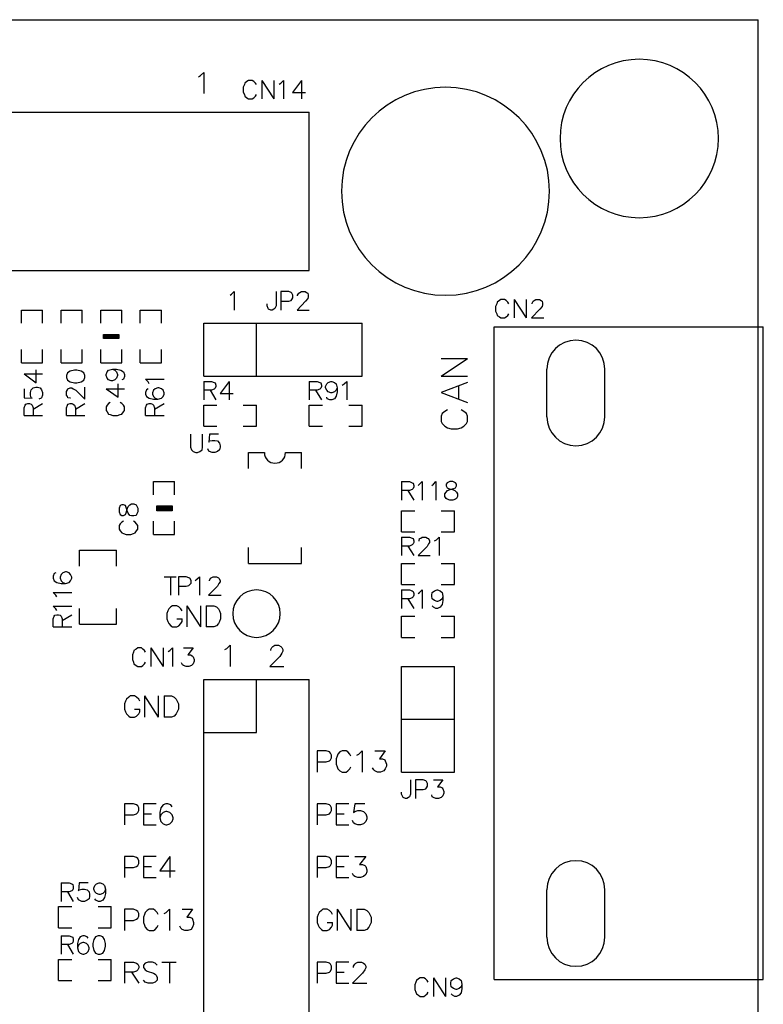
# Model space of a CAD drawing. Extents: x 38.11 to 42.78, y 50.2 to 57.
# Tile 24 of 24: x 41.25 to 42.66, y 55.14 to 57. Entities that reach past the tile are written whole.
import ezdxf

# ---------------------------------------------------------------- set-up
doc = ezdxf.new("R2010")
doc.units = 0
doc.layers.add('gm1', color=3, linetype='CONTINUOUS')
doc.layers.add('gto', color=1, linetype='CONTINUOUS')

msp = doc.modelspace()

# ---------------------------------------------------------------- linework, layer by layer
at = {"layer": 'gm1', "color": 3}
for points in [[(38.15, 50.2), (38.15, 57), (42.65, 57)], [(38.15, 50.2), (42.65, 50.2), (42.65, 57)]]:
    msp.add_lwpolyline(points, dxfattribs=at)
at = {"layer": 'gto', "color": 1}
for points in [[(38.15, 50.2), (38.15, 57), (42.65, 57)], [(38.15, 50.2), (42.65, 50.2), (42.65, 57)], [(41.59, 56.892), (41.594, 56.894), (41.6, 56.9), (41.6, 56.86)], [(41.7, 56.877), (41.698, 56.88), (41.695, 56.883), (41.692, 56.885), (41.685, 56.885), (41.682, 56.883), (41.678, 56.88), (41.677, 56.877), (41.675, 56.872), (41.675, 56.863), (41.677, 56.858), (41.678, 56.855), (41.682, 56.852), (41.685, 56.85), (41.692, 56.85), (41.695, 56.852), (41.698, 56.855), (41.7, 56.858)], [(41.71, 56.885), (41.71, 56.85)], [(41.71, 56.885), (41.733, 56.85)], [(41.733, 56.885), (41.733, 56.85)], [(41.743, 56.878), (41.746, 56.88), (41.751, 56.885), (41.751, 56.85)], [(41.785, 56.885), (41.768, 56.862), (41.793, 56.862)], [(41.785, 56.885), (41.785, 56.85)], [(40.95, 56.825), (41.8, 56.825)], [(41.8, 56.525), (41.8, 56.825)], [(39.8, 56.525), (41.8, 56.525)], [(41.65, 56.478), (41.653, 56.48), (41.658, 56.485), (41.658, 56.45)], [(41.737, 56.485), (41.737, 56.458), (41.735, 56.453), (41.733, 56.452), (41.73, 56.45), (41.727, 56.45), (41.723, 56.452), (41.722, 56.453), (41.72, 56.458), (41.72, 56.462)], [(41.746, 56.467), (41.761, 56.467), (41.766, 56.468), (41.767, 56.47), (41.769, 56.473), (41.769, 56.478), (41.767, 56.482), (41.766, 56.483), (41.761, 56.485), (41.746, 56.485), (41.746, 56.45)], [(41.778, 56.477), (41.778, 56.478), (41.78, 56.482), (41.782, 56.483), (41.785, 56.485), (41.792, 56.485), (41.795, 56.483), (41.797, 56.482), (41.798, 56.478), (41.798, 56.475), (41.797, 56.472), (41.793, 56.467), (41.777, 56.45), (41.8, 56.45)], [(42.178, 56.462), (42.176, 56.465), (42.173, 56.468), (42.17, 56.47), (42.163, 56.47), (42.16, 56.468), (42.156, 56.465), (42.155, 56.462), (42.153, 56.457), (42.153, 56.448), (42.155, 56.443), (42.156, 56.44), (42.16, 56.437), (42.163, 56.435), (42.17, 56.435), (42.173, 56.437), (42.176, 56.44), (42.178, 56.443)], [(42.188, 56.47), (42.188, 56.435)], [(42.188, 56.47), (42.211, 56.435)], [(42.211, 56.47), (42.211, 56.435)], [(42.222, 56.462), (42.222, 56.463), (42.224, 56.467), (42.226, 56.468), (42.229, 56.47), (42.236, 56.47), (42.239, 56.468), (42.241, 56.467), (42.242, 56.463), (42.242, 56.46), (42.241, 56.457), (42.237, 56.452), (42.221, 56.435), (42.244, 56.435)], [(41.255, 56.45), (41.295, 56.45)], [(41.255, 56.425), (41.255, 56.45)], [(41.295, 56.425), (41.295, 56.45)], [(41.33, 56.425), (41.33, 56.45), (41.37, 56.45)], [(41.37, 56.425), (41.37, 56.45)], [(41.405, 56.425), (41.405, 56.45), (41.445, 56.45)], [(41.445, 56.425), (41.445, 56.45)], [(41.48, 56.45), (41.52, 56.45)], [(41.48, 56.425), (41.48, 56.45)], [(41.52, 56.425), (41.52, 56.45)], [(41.6, 56.325), (41.9, 56.325), (41.9, 56.425)], [(41.6, 56.425), (41.9, 56.425)], [(41.6, 56.325), (41.6, 56.425)], [(41.7, 56.325), (41.7, 56.425)], [(42.15, 55.182), (42.15, 56.418)], [(42.15, 55.182), (42.66, 55.182), (42.66, 56.418)], [(42.15, 56.418), (42.66, 56.418)], [(41.41, 56.396), (41.41, 56.404), (41.439, 56.404), (41.439, 56.396), (41.41, 56.396)], [(41.411, 56.396), (41.411, 56.404), (41.439, 56.404), (41.439, 56.396), (41.411, 56.396)], [(41.412, 56.397), (41.412, 56.403), (41.438, 56.403), (41.438, 56.397), (41.412, 56.397)], [(41.413, 56.398), (41.413, 56.402), (41.437, 56.402), (41.437, 56.398), (41.413, 56.398)], [(41.414, 56.399), (41.414, 56.401), (41.436, 56.401), (41.436, 56.399), (41.414, 56.399)], [(41.415, 56.4), (41.415, 56.4), (41.435, 56.4), (41.435, 56.4), (41.415, 56.4)], [(41.416, 56.4), (41.435, 56.401)], [(41.255, 56.35), (41.255, 56.375)], [(41.255, 56.35), (41.295, 56.35), (41.295, 56.375)], [(41.33, 56.35), (41.33, 56.375)], [(41.37, 56.35), (41.37, 56.375)], [(41.405, 56.35), (41.405, 56.375)], [(41.445, 56.35), (41.445, 56.375)], [(41.48, 56.35), (41.48, 56.375)], [(41.48, 56.35), (41.52, 56.35), (41.52, 56.375)], [(41.33, 56.35), (41.37, 56.35)], [(41.405, 56.35), (41.445, 56.35)], [(42.05, 56.325), (42.1, 56.358)], [(42.05, 56.358), (42.1, 56.358)], [(41.26, 56.329), (41.283, 56.312), (41.283, 56.337)], [(41.26, 56.329), (41.295, 56.329)], [(41.34, 56.322), (41.342, 56.317), (41.347, 56.314), (41.355, 56.312), (41.36, 56.312), (41.368, 56.314), (41.373, 56.317), (41.375, 56.322), (41.375, 56.326), (41.373, 56.331), (41.368, 56.334), (41.36, 56.336), (41.355, 56.336), (41.347, 56.334), (41.342, 56.331), (41.34, 56.326), (41.34, 56.322)], [(41.427, 56.338), (41.432, 56.336), (41.435, 56.333), (41.437, 56.328), (41.437, 56.326), (41.435, 56.321), (41.432, 56.318), (41.427, 56.316), (41.425, 56.316), (41.42, 56.318), (41.417, 56.321), (41.415, 56.326), (41.415, 56.328), (41.417, 56.333), (41.42, 56.336), (41.427, 56.338), (41.435, 56.338), (41.443, 56.336), (41.448, 56.333), (41.45, 56.328), (41.45, 56.324), (41.448, 56.319), (41.445, 56.318)], [(42.05, 56.325), (42.1, 56.325)], [(42.25, 56.248), (42.25, 56.338)], [(42.36, 56.248), (42.36, 56.338)], [(41.415, 56.301), (41.438, 56.285), (41.438, 56.31)], [(41.497, 56.31), (41.495, 56.314), (41.49, 56.319), (41.525, 56.319)], [(41.6, 56.315), (41.6, 56.28)], [(41.6, 56.315), (41.615, 56.315), (41.62, 56.313), (41.622, 56.312), (41.623, 56.308), (41.623, 56.305), (41.622, 56.302), (41.62, 56.3), (41.615, 56.298), (41.6, 56.298)], [(41.648, 56.315), (41.631, 56.292), (41.656, 56.292)], [(41.648, 56.315), (41.648, 56.28)], [(41.8, 56.315), (41.8, 56.28)], [(41.8, 56.315), (41.815, 56.315), (41.82, 56.313), (41.822, 56.312), (41.823, 56.308), (41.823, 56.305), (41.822, 56.302), (41.82, 56.3), (41.815, 56.298), (41.8, 56.298)], [(41.853, 56.303), (41.851, 56.298), (41.848, 56.295), (41.843, 56.293), (41.841, 56.293), (41.836, 56.295), (41.833, 56.298), (41.831, 56.303), (41.831, 56.305), (41.833, 56.31), (41.836, 56.313), (41.841, 56.315), (41.843, 56.315), (41.848, 56.313), (41.851, 56.31), (41.853, 56.303), (41.853, 56.295), (41.851, 56.287), (41.848, 56.282), (41.843, 56.28), (41.839, 56.28), (41.834, 56.282), (41.833, 56.285)], [(41.862, 56.308), (41.866, 56.31), (41.871, 56.315), (41.871, 56.28)], [(42.1, 56.313), (42.05, 56.294), (42.1, 56.275)], [(42.083, 56.282), (42.083, 56.306)], [(41.26, 56.301), (41.26, 56.284), (41.275, 56.283), (41.273, 56.284), (41.272, 56.289), (41.272, 56.294), (41.273, 56.299), (41.277, 56.303), (41.282, 56.304), (41.285, 56.304), (41.29, 56.303), (41.293, 56.299), (41.295, 56.294), (41.295, 56.289), (41.293, 56.284), (41.292, 56.283), (41.288, 56.281)], [(41.348, 56.283), (41.347, 56.283), (41.343, 56.284), (41.342, 56.286), (41.34, 56.289), (41.34, 56.296), (41.342, 56.299), (41.343, 56.301), (41.347, 56.303), (41.35, 56.303), (41.353, 56.301), (41.358, 56.298), (41.375, 56.281), (41.375, 56.304)], [(41.415, 56.301), (41.45, 56.301)], [(41.495, 56.301), (41.492, 56.299), (41.49, 56.294), (41.49, 56.291), (41.492, 56.286), (41.497, 56.283), (41.505, 56.281), (41.513, 56.281), (41.52, 56.283), (41.523, 56.286), (41.525, 56.291), (41.525, 56.293), (41.523, 56.298), (41.52, 56.301), (41.515, 56.303), (41.513, 56.303), (41.508, 56.301), (41.505, 56.298), (41.503, 56.293), (41.503, 56.291), (41.505, 56.286), (41.508, 56.283), (41.513, 56.281)], [(41.612, 56.298), (41.623, 56.28)], [(41.812, 56.298), (41.823, 56.28)], [(41.26, 56.25), (41.26, 56.265), (41.262, 56.27), (41.263, 56.272), (41.267, 56.273), (41.27, 56.273), (41.273, 56.272), (41.275, 56.27), (41.277, 56.265), (41.277, 56.25)], [(41.277, 56.262), (41.295, 56.273)], [(41.34, 56.25), (41.34, 56.265), (41.342, 56.27), (41.343, 56.272), (41.347, 56.273), (41.35, 56.273), (41.353, 56.272), (41.355, 56.27), (41.357, 56.265), (41.357, 56.25)], [(41.357, 56.262), (41.375, 56.273)], [(41.423, 56.275), (41.42, 56.273), (41.417, 56.27), (41.415, 56.267), (41.415, 56.26), (41.417, 56.257), (41.42, 56.253), (41.423, 56.252), (41.428, 56.25), (41.437, 56.25), (41.442, 56.252), (41.445, 56.253), (41.448, 56.257), (41.45, 56.26), (41.45, 56.267), (41.448, 56.27), (41.445, 56.273), (41.442, 56.275)], [(41.49, 56.25), (41.49, 56.265), (41.492, 56.27), (41.493, 56.272), (41.497, 56.273), (41.5, 56.273), (41.503, 56.272), (41.505, 56.27), (41.507, 56.265), (41.507, 56.25)], [(41.507, 56.262), (41.525, 56.273)], [(41.6, 56.27), (41.625, 56.27)], [(41.6, 56.23), (41.6, 56.27)], [(41.675, 56.23), (41.7, 56.23), (41.7, 56.27)], [(41.675, 56.27), (41.7, 56.27)], [(41.8, 56.27), (41.825, 56.27)], [(41.8, 56.23), (41.8, 56.27)], [(41.875, 56.23), (41.9, 56.23), (41.9, 56.27)], [(41.875, 56.27), (41.9, 56.27)], [(41.26, 56.25), (41.295, 56.25)], [(41.34, 56.25), (41.375, 56.25)], [(41.49, 56.25), (41.525, 56.25)], [(42.062, 56.261), (42.057, 56.258), (42.052, 56.254), (42.05, 56.249), (42.05, 56.239), (42.052, 56.235), (42.057, 56.23), (42.062, 56.227), (42.069, 56.225), (42.081, 56.225), (42.088, 56.227), (42.093, 56.23), (42.098, 56.235), (42.1, 56.239), (42.1, 56.249), (42.098, 56.254), (42.093, 56.258), (42.088, 56.261)], [(41.6, 56.23), (41.625, 56.23)], [(41.8, 56.23), (41.825, 56.23)], [(41.575, 56.215), (41.575, 56.19), (41.577, 56.185), (41.58, 56.182), (41.585, 56.18), (41.588, 56.18), (41.593, 56.182), (41.597, 56.185), (41.598, 56.19), (41.598, 56.215)], [(41.628, 56.215), (41.611, 56.215), (41.61, 56.2), (41.611, 56.202), (41.616, 56.203), (41.621, 56.203), (41.626, 56.202), (41.63, 56.198), (41.631, 56.193), (41.631, 56.19), (41.63, 56.185), (41.626, 56.182), (41.621, 56.18), (41.616, 56.18), (41.611, 56.182), (41.61, 56.183), (41.608, 56.187)], [(41.685, 56.15), (41.685, 56.18), (41.715, 56.18)], [(41.755, 56.18), (41.785, 56.18)], [(41.785, 56.15), (41.785, 56.18)], [(41.505, 56.125), (41.545, 56.125)], [(41.505, 56.1), (41.505, 56.125)], [(41.545, 56.1), (41.545, 56.125)], [(41.975, 56.125), (41.975, 56.09)], [(41.975, 56.125), (41.99, 56.125), (41.995, 56.123), (41.997, 56.122), (41.998, 56.118), (41.998, 56.115), (41.997, 56.112), (41.995, 56.11), (41.99, 56.108), (41.975, 56.108)], [(42.006, 56.118), (42.009, 56.12), (42.014, 56.125), (42.014, 56.09)], [(42.032, 56.118), (42.035, 56.12), (42.04, 56.125), (42.04, 56.09)], [(42.066, 56.125), (42.061, 56.123), (42.059, 56.12), (42.059, 56.117), (42.061, 56.113), (42.064, 56.112), (42.071, 56.11), (42.076, 56.108), (42.079, 56.105), (42.081, 56.102), (42.081, 56.097), (42.079, 56.093), (42.077, 56.092), (42.072, 56.09), (42.066, 56.09), (42.061, 56.092), (42.059, 56.093), (42.057, 56.097), (42.057, 56.102), (42.059, 56.105), (42.062, 56.108), (42.067, 56.11), (42.074, 56.112), (42.077, 56.113), (42.079, 56.117), (42.079, 56.12), (42.077, 56.123), (42.072, 56.125), (42.066, 56.125)], [(41.987, 56.108), (41.998, 56.09)], [(41.44, 56.068), (41.442, 56.063), (41.445, 56.061), (41.448, 56.061), (41.452, 56.063), (41.453, 56.066), (41.455, 56.073), (41.457, 56.078), (41.46, 56.081), (41.463, 56.083), (41.468, 56.083), (41.472, 56.081), (41.473, 56.08), (41.475, 56.075), (41.475, 56.068), (41.473, 56.063), (41.472, 56.061), (41.468, 56.06), (41.463, 56.06), (41.46, 56.061), (41.457, 56.065), (41.455, 56.07), (41.453, 56.076), (41.452, 56.08), (41.448, 56.081), (41.445, 56.081), (41.442, 56.08), (41.44, 56.075), (41.44, 56.068)], [(41.511, 56.07), (41.511, 56.079), (41.54, 56.079), (41.54, 56.07), (41.511, 56.07)], [(41.511, 56.071), (41.511, 56.079), (41.539, 56.079), (41.539, 56.071), (41.511, 56.071)], [(41.512, 56.072), (41.512, 56.078), (41.538, 56.078), (41.538, 56.072), (41.512, 56.072)], [(41.513, 56.073), (41.513, 56.077), (41.537, 56.077), (41.537, 56.073), (41.513, 56.073)], [(41.514, 56.074), (41.514, 56.076), (41.536, 56.076), (41.536, 56.074), (41.514, 56.074)], [(41.515, 56.075), (41.535, 56.076)], [(41.515, 56.075), (41.515, 56.075), (41.535, 56.075), (41.535, 56.075), (41.515, 56.075)], [(41.975, 56.07), (42, 56.07)], [(41.975, 56.03), (41.975, 56.07)], [(42.05, 56.03), (42.075, 56.03), (42.075, 56.07)], [(42.05, 56.07), (42.075, 56.07)], [(41.448, 56.05), (41.445, 56.048), (41.442, 56.045), (41.44, 56.042), (41.44, 56.035), (41.442, 56.032), (41.445, 56.028), (41.448, 56.027), (41.453, 56.025), (41.462, 56.025), (41.467, 56.027), (41.47, 56.028), (41.473, 56.032), (41.475, 56.035), (41.475, 56.042), (41.473, 56.045), (41.47, 56.048), (41.467, 56.05)], [(41.505, 56.025), (41.505, 56.05)], [(41.505, 56.025), (41.545, 56.025), (41.545, 56.05)], [(41.975, 56.03), (42, 56.03)], [(41.975, 56.02), (41.975, 55.985)], [(41.975, 56.02), (41.99, 56.02), (41.995, 56.018), (41.997, 56.017), (41.998, 56.013), (41.998, 56.01), (41.997, 56.007), (41.995, 56.005), (41.99, 56.003), (41.975, 56.003)], [(42.008, 56.012), (42.008, 56.013), (42.009, 56.017), (42.011, 56.018), (42.014, 56.02), (42.021, 56.02), (42.024, 56.018), (42.026, 56.017), (42.028, 56.013), (42.028, 56.01), (42.026, 56.007), (42.023, 56.002), (42.006, 55.985), (42.029, 55.985)], [(42.037, 56.013), (42.041, 56.015), (42.046, 56.02), (42.046, 55.985)], [(41.365, 55.965), (41.365, 55.995), (41.435, 55.995)], [(41.435, 55.965), (41.435, 55.995)], [(41.685, 55.97), (41.685, 56)], [(41.685, 55.97), (41.785, 55.97), (41.785, 56)], [(41.987, 56.003), (41.998, 55.985)], [(41.975, 55.97), (42, 55.97)], [(41.975, 55.93), (41.975, 55.97)], [(42.05, 55.93), (42.075, 55.93), (42.075, 55.97)], [(42.05, 55.97), (42.075, 55.97)], [(41.32, 55.952), (41.317, 55.951), (41.315, 55.946), (41.315, 55.942), (41.317, 55.937), (41.322, 55.934), (41.33, 55.932), (41.338, 55.932), (41.345, 55.934), (41.348, 55.937), (41.35, 55.942), (41.35, 55.944), (41.348, 55.949), (41.345, 55.952), (41.34, 55.954), (41.338, 55.954), (41.333, 55.952), (41.33, 55.949), (41.328, 55.944), (41.328, 55.942), (41.33, 55.937), (41.333, 55.934), (41.338, 55.932)], [(41.525, 55.945), (41.548, 55.945)], [(41.537, 55.945), (41.537, 55.91)], [(41.552, 55.927), (41.567, 55.927), (41.572, 55.928), (41.574, 55.93), (41.576, 55.933), (41.576, 55.938), (41.574, 55.942), (41.572, 55.943), (41.567, 55.945), (41.552, 55.945), (41.552, 55.91)], [(41.584, 55.938), (41.587, 55.94), (41.592, 55.945), (41.592, 55.91)], [(41.611, 55.937), (41.611, 55.938), (41.613, 55.942), (41.614, 55.943), (41.618, 55.945), (41.624, 55.945), (41.628, 55.943), (41.629, 55.942), (41.631, 55.938), (41.631, 55.935), (41.629, 55.932), (41.626, 55.927), (41.609, 55.91), (41.633, 55.91)], [(41.322, 55.907), (41.32, 55.91), (41.315, 55.915), (41.35, 55.915)], [(41.975, 55.93), (42, 55.93)], [(41.975, 55.92), (41.975, 55.885)], [(41.975, 55.92), (41.99, 55.92), (41.995, 55.918), (41.997, 55.917), (41.998, 55.913), (41.998, 55.91), (41.997, 55.907), (41.995, 55.905), (41.99, 55.903), (41.975, 55.903)], [(42.006, 55.913), (42.009, 55.915), (42.014, 55.92), (42.014, 55.885)], [(42.053, 55.908), (42.052, 55.903), (42.048, 55.9), (42.043, 55.898), (42.042, 55.898), (42.037, 55.9), (42.033, 55.903), (42.032, 55.908), (42.032, 55.91), (42.033, 55.915), (42.037, 55.918), (42.042, 55.92), (42.043, 55.92), (42.048, 55.918), (42.052, 55.915), (42.053, 55.908), (42.053, 55.9), (42.052, 55.892), (42.048, 55.887), (42.043, 55.885), (42.04, 55.885), (42.035, 55.887), (42.033, 55.89)], [(41.987, 55.903), (41.998, 55.885)], [(41.322, 55.881), (41.32, 55.884), (41.315, 55.889), (41.35, 55.889)], [(41.365, 55.855), (41.365, 55.885)], [(41.435, 55.855), (41.435, 55.885)], [(41.559, 55.88), (41.557, 55.884), (41.553, 55.888), (41.549, 55.89), (41.541, 55.89), (41.538, 55.888), (41.534, 55.884), (41.532, 55.88), (41.53, 55.875), (41.53, 55.865), (41.532, 55.86), (41.534, 55.856), (41.538, 55.852), (41.541, 55.85), (41.549, 55.85), (41.553, 55.852), (41.557, 55.856), (41.559, 55.86), (41.559, 55.865)], [(41.568, 55.89), (41.568, 55.85)], [(41.568, 55.89), (41.594, 55.85)], [(41.594, 55.89), (41.594, 55.85)], [(41.605, 55.89), (41.605, 55.85)], [(41.605, 55.89), (41.619, 55.89), (41.624, 55.888), (41.628, 55.884), (41.63, 55.88), (41.632, 55.875), (41.632, 55.865), (41.63, 55.86), (41.628, 55.856), (41.624, 55.852), (41.619, 55.85), (41.605, 55.85)], [(41.315, 55.85), (41.315, 55.865), (41.317, 55.87), (41.318, 55.872), (41.322, 55.873), (41.325, 55.873), (41.328, 55.872), (41.33, 55.87), (41.332, 55.865), (41.332, 55.85)], [(41.332, 55.862), (41.35, 55.873)], [(41.549, 55.865), (41.559, 55.865)], [(41.975, 55.87), (42, 55.87)], [(41.975, 55.83), (41.975, 55.87)], [(42.05, 55.83), (42.075, 55.83), (42.075, 55.87)], [(42.05, 55.87), (42.075, 55.87)], [(41.315, 55.85), (41.35, 55.85)], [(41.365, 55.855), (41.435, 55.855)], [(41.975, 55.83), (42, 55.83)], [(41.49, 55.802), (41.488, 55.805), (41.485, 55.808), (41.482, 55.81), (41.475, 55.81), (41.472, 55.808), (41.468, 55.805), (41.467, 55.802), (41.465, 55.797), (41.465, 55.788), (41.467, 55.783), (41.468, 55.78), (41.472, 55.777), (41.475, 55.775), (41.482, 55.775), (41.485, 55.777), (41.488, 55.78), (41.49, 55.783)], [(41.5, 55.81), (41.5, 55.775)], [(41.5, 55.81), (41.523, 55.775)], [(41.523, 55.81), (41.523, 55.775)], [(41.533, 55.803), (41.536, 55.805), (41.541, 55.81), (41.541, 55.775)], [(41.562, 55.81), (41.58, 55.81), (41.57, 55.797), (41.575, 55.797), (41.578, 55.795), (41.58, 55.793), (41.582, 55.788), (41.582, 55.785), (41.58, 55.78), (41.577, 55.777), (41.572, 55.775), (41.567, 55.775), (41.562, 55.777), (41.56, 55.778), (41.558, 55.782)], [(41.64, 55.807), (41.644, 55.809), (41.65, 55.815), (41.65, 55.775)], [(41.727, 55.805), (41.727, 55.807), (41.729, 55.811), (41.731, 55.813), (41.735, 55.815), (41.742, 55.815), (41.746, 55.813), (41.748, 55.811), (41.75, 55.807), (41.75, 55.804), (41.748, 55.8), (41.744, 55.794), (41.725, 55.775), (41.752, 55.775)], [(41.975, 55.575), (41.975, 55.775)], [(41.975, 55.575), (42.075, 55.575), (42.075, 55.775)], [(41.975, 55.775), (42.075, 55.775)], [(41.6, 55.65), (41.7, 55.65), (41.7, 55.75)], [(41.6, 53.25), (41.6, 55.75), (41.8, 55.75)], [(41.8, 53.25), (41.8, 55.75)], [(41.479, 55.709), (41.477, 55.713), (41.473, 55.717), (41.469, 55.719), (41.461, 55.719), (41.458, 55.717), (41.454, 55.713), (41.452, 55.709), (41.45, 55.704), (41.45, 55.694), (41.452, 55.689), (41.454, 55.685), (41.458, 55.681), (41.461, 55.679), (41.469, 55.679), (41.473, 55.681), (41.477, 55.685), (41.479, 55.689), (41.479, 55.694)], [(41.488, 55.719), (41.488, 55.679)], [(41.488, 55.719), (41.514, 55.679)], [(41.514, 55.719), (41.514, 55.679)], [(41.525, 55.719), (41.525, 55.679)], [(41.525, 55.719), (41.539, 55.719), (41.544, 55.717), (41.548, 55.713), (41.55, 55.709), (41.552, 55.704), (41.552, 55.694), (41.55, 55.689), (41.548, 55.685), (41.544, 55.681), (41.539, 55.679), (41.525, 55.679)], [(41.469, 55.694), (41.479, 55.694)], [(41.975, 55.675), (42.075, 55.675)], [(41.815, 55.594), (41.832, 55.594), (41.838, 55.596), (41.84, 55.598), (41.842, 55.602), (41.842, 55.607), (41.84, 55.611), (41.838, 55.613), (41.832, 55.615), (41.815, 55.615), (41.815, 55.575)], [(41.879, 55.605), (41.877, 55.609), (41.873, 55.613), (41.87, 55.615), (41.862, 55.615), (41.858, 55.613), (41.854, 55.609), (41.853, 55.605), (41.851, 55.6), (41.851, 55.59), (41.853, 55.585), (41.854, 55.581), (41.858, 55.577), (41.862, 55.575), (41.87, 55.575), (41.873, 55.577), (41.877, 55.581), (41.879, 55.585)], [(41.89, 55.607), (41.894, 55.609), (41.9, 55.615), (41.9, 55.575)], [(41.924, 55.615), (41.944, 55.615), (41.933, 55.6), (41.939, 55.6), (41.943, 55.598), (41.944, 55.596), (41.946, 55.59), (41.946, 55.586), (41.944, 55.581), (41.941, 55.577), (41.935, 55.575), (41.929, 55.575), (41.924, 55.577), (41.922, 55.579), (41.92, 55.583)], [(41.992, 55.56), (41.992, 55.533), (41.99, 55.528), (41.988, 55.527), (41.985, 55.525), (41.982, 55.525), (41.978, 55.527), (41.977, 55.528), (41.975, 55.533), (41.975, 55.537)], [(42.001, 55.542), (42.016, 55.542), (42.021, 55.543), (42.022, 55.545), (42.024, 55.548), (42.024, 55.553), (42.022, 55.557), (42.021, 55.558), (42.016, 55.56), (42.001, 55.56), (42.001, 55.525)], [(42.035, 55.56), (42.053, 55.56), (42.043, 55.547), (42.048, 55.547), (42.052, 55.545), (42.053, 55.543), (42.055, 55.538), (42.055, 55.535), (42.053, 55.53), (42.05, 55.527), (42.045, 55.525), (42.04, 55.525), (42.035, 55.527), (42.033, 55.528), (42.032, 55.532)], [(41.45, 55.494), (41.467, 55.494), (41.473, 55.496), (41.475, 55.498), (41.477, 55.502), (41.477, 55.507), (41.475, 55.511), (41.473, 55.513), (41.467, 55.515), (41.45, 55.515), (41.45, 55.475)], [(41.51, 55.515), (41.486, 55.515), (41.486, 55.475), (41.51, 55.475)], [(41.54, 55.509), (41.538, 55.513), (41.532, 55.515), (41.528, 55.515), (41.523, 55.513), (41.519, 55.507), (41.517, 55.498), (41.517, 55.488), (41.519, 55.481), (41.523, 55.477), (41.528, 55.475), (41.53, 55.475), (41.536, 55.477), (41.54, 55.481), (41.542, 55.486), (41.542, 55.488), (41.54, 55.494), (41.536, 55.498), (41.53, 55.5), (41.528, 55.5), (41.523, 55.498), (41.519, 55.494), (41.517, 55.488)], [(41.815, 55.494), (41.832, 55.494), (41.838, 55.496), (41.84, 55.498), (41.842, 55.502), (41.842, 55.507), (41.84, 55.511), (41.838, 55.513), (41.832, 55.515), (41.815, 55.515), (41.815, 55.475)], [(41.875, 55.515), (41.851, 55.515), (41.851, 55.475), (41.875, 55.475)], [(41.905, 55.515), (41.886, 55.515), (41.884, 55.498), (41.886, 55.5), (41.892, 55.502), (41.897, 55.502), (41.903, 55.5), (41.907, 55.496), (41.909, 55.49), (41.909, 55.486), (41.907, 55.481), (41.903, 55.477), (41.897, 55.475), (41.892, 55.475), (41.886, 55.477), (41.884, 55.479), (41.882, 55.483)], [(41.486, 55.496), (41.501, 55.496)], [(41.851, 55.496), (41.866, 55.496)], [(41.45, 55.394), (41.467, 55.394), (41.473, 55.396), (41.475, 55.398), (41.477, 55.402), (41.477, 55.407), (41.475, 55.411), (41.473, 55.413), (41.467, 55.415), (41.45, 55.415), (41.45, 55.375)], [(41.51, 55.415), (41.486, 55.415), (41.486, 55.375), (41.51, 55.375)], [(41.536, 55.415), (41.517, 55.388), (41.546, 55.388)], [(41.536, 55.415), (41.536, 55.375)], [(41.815, 55.394), (41.832, 55.394), (41.838, 55.396), (41.84, 55.398), (41.842, 55.402), (41.842, 55.407), (41.84, 55.411), (41.838, 55.413), (41.832, 55.415), (41.815, 55.415), (41.815, 55.375)], [(41.875, 55.415), (41.851, 55.415), (41.851, 55.375), (41.875, 55.375)], [(41.886, 55.415), (41.907, 55.415), (41.895, 55.4), (41.901, 55.4), (41.905, 55.398), (41.907, 55.396), (41.909, 55.39), (41.909, 55.386), (41.907, 55.381), (41.903, 55.377), (41.897, 55.375), (41.892, 55.375), (41.886, 55.377), (41.884, 55.379), (41.882, 55.383)], [(41.486, 55.396), (41.501, 55.396)], [(41.851, 55.396), (41.866, 55.396)], [(41.33, 55.365), (41.33, 55.33)], [(41.33, 55.365), (41.345, 55.365), (41.35, 55.363), (41.352, 55.362), (41.353, 55.358), (41.353, 55.355), (41.352, 55.352), (41.35, 55.35), (41.345, 55.348), (41.33, 55.348)], [(41.381, 55.365), (41.364, 55.365), (41.363, 55.35), (41.364, 55.352), (41.369, 55.353), (41.374, 55.353), (41.379, 55.352), (41.383, 55.348), (41.384, 55.343), (41.384, 55.34), (41.383, 55.335), (41.379, 55.332), (41.374, 55.33), (41.369, 55.33), (41.364, 55.332), (41.363, 55.333), (41.361, 55.337)], [(41.414, 55.353), (41.412, 55.348), (41.409, 55.345), (41.404, 55.343), (41.402, 55.343), (41.397, 55.345), (41.394, 55.348), (41.392, 55.353), (41.392, 55.355), (41.394, 55.36), (41.397, 55.363), (41.402, 55.365), (41.404, 55.365), (41.409, 55.363), (41.412, 55.36), (41.414, 55.353), (41.414, 55.345), (41.412, 55.337), (41.409, 55.332), (41.404, 55.33), (41.401, 55.33), (41.396, 55.332), (41.394, 55.335)], [(41.342, 55.348), (41.353, 55.33)], [(42.25, 55.262), (42.25, 55.352)], [(42.36, 55.262), (42.36, 55.352)], [(41.325, 55.32), (41.35, 55.32)], [(41.325, 55.28), (41.325, 55.32)], [(41.4, 55.28), (41.425, 55.28), (41.425, 55.32)], [(41.4, 55.32), (41.425, 55.32)], [(41.45, 55.294), (41.467, 55.294), (41.473, 55.296), (41.475, 55.298), (41.477, 55.302), (41.477, 55.307), (41.475, 55.311), (41.473, 55.313), (41.467, 55.315), (41.45, 55.315), (41.45, 55.275)], [(41.514, 55.305), (41.512, 55.309), (41.508, 55.313), (41.505, 55.315), (41.497, 55.315), (41.493, 55.313), (41.489, 55.309), (41.488, 55.305), (41.486, 55.3), (41.486, 55.29), (41.488, 55.285), (41.489, 55.281), (41.493, 55.277), (41.497, 55.275), (41.505, 55.275), (41.508, 55.277), (41.512, 55.281), (41.514, 55.285)], [(41.525, 55.307), (41.529, 55.309), (41.535, 55.315), (41.535, 55.275)], [(41.559, 55.315), (41.579, 55.315), (41.568, 55.3), (41.574, 55.3), (41.578, 55.298), (41.579, 55.296), (41.581, 55.29), (41.581, 55.286), (41.579, 55.281), (41.576, 55.277), (41.57, 55.275), (41.564, 55.275), (41.559, 55.277), (41.557, 55.279), (41.555, 55.283)], [(41.844, 55.305), (41.842, 55.309), (41.838, 55.313), (41.834, 55.315), (41.826, 55.315), (41.823, 55.313), (41.819, 55.309), (41.817, 55.305), (41.815, 55.3), (41.815, 55.29), (41.817, 55.285), (41.819, 55.281), (41.823, 55.277), (41.826, 55.275), (41.834, 55.275), (41.838, 55.277), (41.842, 55.281), (41.844, 55.285), (41.844, 55.29)], [(41.853, 55.315), (41.853, 55.275)], [(41.853, 55.315), (41.879, 55.275)], [(41.879, 55.315), (41.879, 55.275)], [(41.89, 55.315), (41.89, 55.275)], [(41.89, 55.315), (41.904, 55.315), (41.909, 55.313), (41.913, 55.309), (41.915, 55.305), (41.917, 55.3), (41.917, 55.29), (41.915, 55.285), (41.913, 55.281), (41.909, 55.277), (41.904, 55.275), (41.89, 55.275)], [(41.325, 55.28), (41.35, 55.28)], [(41.834, 55.29), (41.844, 55.29)], [(41.33, 55.265), (41.33, 55.23)], [(41.33, 55.265), (41.345, 55.265), (41.35, 55.263), (41.352, 55.262), (41.353, 55.258), (41.353, 55.255), (41.352, 55.252), (41.35, 55.25), (41.345, 55.248), (41.33, 55.248)], [(41.381, 55.26), (41.379, 55.263), (41.374, 55.265), (41.371, 55.265), (41.366, 55.263), (41.363, 55.258), (41.361, 55.25), (41.361, 55.242), (41.363, 55.235), (41.366, 55.232), (41.371, 55.23), (41.373, 55.23), (41.378, 55.232), (41.381, 55.235), (41.383, 55.24), (41.383, 55.242), (41.381, 55.247), (41.378, 55.25), (41.373, 55.252), (41.371, 55.252), (41.366, 55.25), (41.363, 55.247), (41.361, 55.242)], [(41.4, 55.265), (41.395, 55.263), (41.392, 55.258), (41.39, 55.25), (41.39, 55.245), (41.392, 55.237), (41.395, 55.232), (41.4, 55.23), (41.404, 55.23), (41.409, 55.232), (41.412, 55.237), (41.414, 55.245), (41.414, 55.25), (41.412, 55.258), (41.409, 55.263), (41.404, 55.265), (41.4, 55.265)], [(41.342, 55.248), (41.353, 55.23)], [(41.325, 55.22), (41.35, 55.22)], [(41.325, 55.18), (41.325, 55.22)], [(41.4, 55.18), (41.425, 55.18), (41.425, 55.22)], [(41.4, 55.22), (41.425, 55.22)], [(41.45, 55.215), (41.45, 55.175)], [(41.45, 55.215), (41.467, 55.215), (41.473, 55.213), (41.475, 55.211), (41.477, 55.207), (41.477, 55.204), (41.475, 55.2), (41.473, 55.198), (41.467, 55.196), (41.45, 55.196)], [(41.512, 55.209), (41.508, 55.213), (41.503, 55.215), (41.495, 55.215), (41.489, 55.213), (41.486, 55.209), (41.486, 55.205), (41.488, 55.202), (41.489, 55.2), (41.493, 55.198), (41.505, 55.194), (41.508, 55.192), (41.51, 55.19), (41.512, 55.186), (41.512, 55.181), (41.508, 55.177), (41.503, 55.175), (41.495, 55.175), (41.489, 55.177), (41.486, 55.181)], [(41.521, 55.215), (41.548, 55.215)], [(41.535, 55.215), (41.535, 55.175)], [(41.815, 55.194), (41.832, 55.194), (41.838, 55.196), (41.84, 55.198), (41.842, 55.202), (41.842, 55.207), (41.84, 55.211), (41.838, 55.213), (41.832, 55.215), (41.815, 55.215), (41.815, 55.175)], [(41.875, 55.215), (41.851, 55.215), (41.851, 55.175), (41.875, 55.175)], [(41.884, 55.205), (41.884, 55.207), (41.886, 55.211), (41.888, 55.213), (41.892, 55.215), (41.899, 55.215), (41.903, 55.213), (41.905, 55.211), (41.907, 55.207), (41.907, 55.204), (41.905, 55.2), (41.901, 55.194), (41.882, 55.175), (41.909, 55.175)], [(41.463, 55.196), (41.477, 55.175)], [(41.851, 55.196), (41.866, 55.196)], [(41.325, 55.18), (41.35, 55.18)], [(42.025, 55.177), (42.023, 55.18), (42.02, 55.183), (42.017, 55.185), (42.01, 55.185), (42.007, 55.183), (42.003, 55.18), (42.002, 55.177), (42, 55.172), (42, 55.163), (42.002, 55.158), (42.003, 55.155), (42.007, 55.152), (42.01, 55.15), (42.017, 55.15), (42.02, 55.152), (42.023, 55.155), (42.025, 55.158)], [(42.035, 55.185), (42.035, 55.15)], [(42.035, 55.185), (42.058, 55.15)], [(42.058, 55.185), (42.058, 55.15)], [(42.089, 55.173), (42.088, 55.168), (42.084, 55.165), (42.079, 55.163), (42.078, 55.163), (42.073, 55.165), (42.069, 55.168), (42.068, 55.173), (42.068, 55.175), (42.069, 55.18), (42.073, 55.183), (42.078, 55.185), (42.079, 55.185), (42.084, 55.183), (42.088, 55.18), (42.089, 55.173), (42.089, 55.165), (42.088, 55.157), (42.084, 55.152), (42.079, 55.15), (42.076, 55.15), (42.071, 55.152), (42.069, 55.155)]]:
    msp.add_lwpolyline(points, dxfattribs=at)
for points in [[(42.575, 56.775), (42.575, 56.775, 1), (42.275, 56.775), (42.275, 56.775), (42.275, 56.775, 1), (42.575, 56.775), (42.575, 56.775)], [(42.255, 56.675), (42.255, 56.675, 1), (41.861, 56.675), (41.861, 56.675), (41.861, 56.675, 1), (42.255, 56.675), (42.255, 56.675)], [(42.36, 56.338), (42.36, 56.338, 1), (42.25, 56.338), (42.25, 56.338)], [(42.25, 56.248), (42.25, 56.248, 1), (42.36, 56.248), (42.36, 56.248)], [(41.715, 56.18), (41.715, 56.18, 1), (41.755, 56.18), (41.755, 56.18)], [(41.745, 55.875), (41.745, 55.875, 1), (41.655, 55.875), (41.655, 55.875), (41.655, 55.875, 1), (41.745, 55.875), (41.745, 55.875)], [(42.36, 55.352), (42.36, 55.352, 1), (42.25, 55.352), (42.25, 55.352)], [(42.25, 55.262), (42.25, 55.262, 1), (42.36, 55.262), (42.36, 55.262)]]:
    msp.add_lwpolyline(points, format="xyb", dxfattribs=at)

doc.saveas('drawing.dxf')
